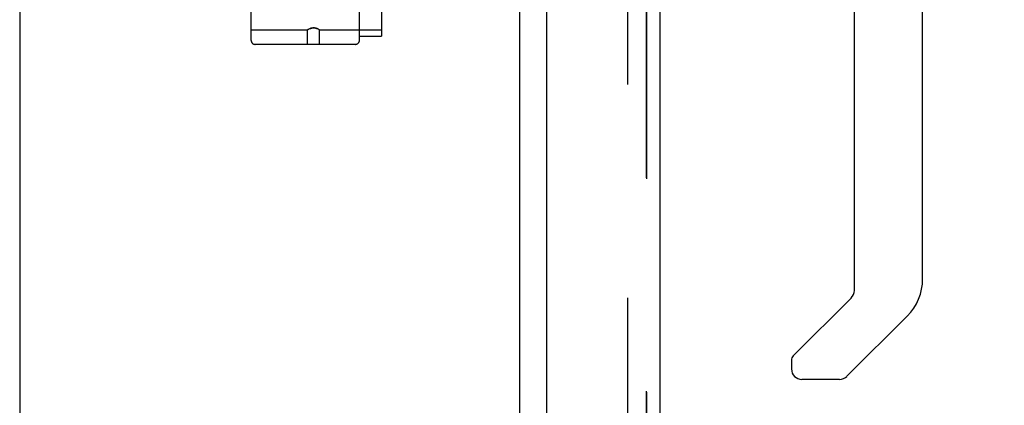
# Model space of a CAD drawing. Header units: inches. Extents: x 0 to 291, y 0 to 188.
# Tile 7 of 94: x 31.42 to 38.81, y 91 to 93.89. Entities that reach past the tile are written whole.
import ezdxf

# ---------------------------------------------------------------- set-up
doc = ezdxf.new("R2010")
doc.units = ezdxf.units.IN
doc.header["$LTSCALE"] = 16.01262
doc.header["$MEASUREMENT"] = 0
doc.linetypes.add('HIDDEN', pattern=[0.2, 0.1, -0.1])
doc.layers.get('0').update_dxf_attribs({"linetype": 'CONTINUOUS'})
for name, color, linetype in [('DEFAULT_2', 8, 'HIDDEN'), ('DIMENSIONS', 7, 'CONTINUOUS'), ('MASTER_DOOR_ASSEMBLY', 7, 'CONTINUOUS'), ('SLAVE_DOOR_ASSEMBLY', 7, 'CONTINUOUS')]:
    doc.layers.add(name, color=color, linetype=linetype)
doc.styles.get("Standard").update_dxf_attribs({"font": 'arial.ttf'})
doc.dimstyles.new('DIMSTYLE_1', dxfattribs={"dimtxt": 1.284435, "dimasz": 1.71258, "dimexe": 0.09, "dimexo": 0.07, "dimgap": 0.0375, "dimtad": 0, "dimtih": 1, "dimtoh": 1, "dimzin": 4, "dimdsep": 46, "dimtxsty": 'Standard', "dimblk": '_FILLED', "dimblk1": '_FILLED', "dimblk2": '_FILLED', "dimcen": 0.09, "dimadec": 3, "dimazin": 1, "dimtfac": 1, "dimtdec": 3, "dimtofl": 0, "dimtmove": 0, "dimatfit": 3, "dimldrblk": '_FILLED', "dimfxl": 0, "dimtolj": 1, "dimtzin": 4, "dimarcsym": 0})

# ---------------------------------------------------------------- blocks, each defined once
blk = doc.blocks.new('_FILLED')
at = {"color": 0, "linetype": 'ByBlock'}
blk.add_solid([(0, 0), (-1, 0.2), (-1, -0.2)], dxfattribs=at)
blk = doc.blocks.new('*D7')
at = {"layer": 'DIMENSIONS', "color": 2, "linetype": 'Continuous'}
for p, q in [((37.1783, 133.9566), (44.2505, 133.9566)), ((42.7092, 133.9566), (42.7092, 99.1004)), ((42.7092, 59.4566), (42.7092, 94.6049)), ((37.1783, 59.4566), (44.2505, 59.4566))]:
    blk.add_line(p, q, dxfattribs=at)
at = {"layer": 'DIMENSIONS', "color": 2, "linetype": 'Continuous', "xscale": 1.7125797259, "yscale": 1.7125797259, "zscale": 1.7125797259}
for p, rotation in [((42.7092, 133.9566), 90), ((42.7092, 59.4566), 270)]:
    blk.add_blockref('_FILLED', p, dxfattribs=dict(at, rotation=rotation))
at = {"layer": 'DIMENSIONS', "color": 2, "linetype": 'Continuous', "insert": (42.7092, 98.4582), "char_height": 1.28443, "width": 6.570194, "attachment_point": 2, "line_spacing_factor": 0.9}
blk.add_mtext('74.50\\PDOORS', dxfattribs=at)

msp = doc.modelspace()

# ---------------------------------------------------------------- linework, layer by layer
at = {"color": 3, "linetype": 'Continuous'}
for p, q in [((35.168, 133.2586), (35.168, 60.1546)), ((31.418, 133.2066), (31.418, 58.8316))]:
    msp.add_line(p, q, dxfattribs=at)
at = {"layer": 'DEFAULT_2', "color": 8, "linetype": 'HIDDEN'}
for p, q in [((35.9805, 133.4411), (35.9805, 59.9722)), ((33.1552, 93.7394), (33.1552, 99.2399)), ((33.9677, 93.7394), (33.9677, 94.0544)), ((34.1327, 94.0219), (34.1327, 93.772)), ((33.1552, 93.8189), (33.579, 93.8189)), ((33.5795, 93.8193), (33.579, 93.8189)), ((33.579, 93.7094), (33.579, 93.8189)), ((33.5812, 93.8202), (33.5795, 93.8193)), ((33.664, 93.8218), (33.667, 93.8201)), ((33.6668, 93.8202), (33.6685, 93.8193)), ((33.669, 93.8189), (33.6684, 93.8193)), ((33.669, 93.8189), (34.1327, 93.8189)), ((33.669, 93.7094), (33.669, 93.8189)), ((33.9377, 93.7094), (33.1852, 93.7094)), ((33.9677, 93.7719), (34.1327, 93.7719))]:
    msp.add_line(p, q, dxfattribs=at)
for points in [[(33.664, 93.8218), (33.6601, 93.8237), (33.6553, 93.8259), (33.6498, 93.8282), (33.6437, 93.8302), (33.6372, 93.8319), (33.6306, 93.8329), (33.6239, 93.8332), (33.6173, 93.8329), (33.6107, 93.8318), (33.6042, 93.8302), (33.5981, 93.8282), (33.5926, 93.8259), (33.5879, 93.8237), (33.584, 93.8217), (33.581, 93.8201)], [(33.5836, 93.8215), (33.5871, 93.8233), (33.5915, 93.8254), (33.5968, 93.8277), (33.6027, 93.8298), (33.6093, 93.8316), (33.6165, 93.8327), (33.624, 93.8332), (33.6315, 93.8327), (33.6387, 93.8316), (33.6453, 93.8298), (33.6512, 93.8277), (33.6565, 93.8254), (33.6609, 93.8233), (33.6644, 93.8215)]]:
    msp.add_lwpolyline(points, dxfattribs=at)
for centre, start, end in [((33.1852, 93.7394), 180, 270), ((33.9377, 93.7394), 270, 360)]:
    msp.add_arc(centre, 0.03, start, end, dxfattribs=at)
at = {"layer": 'MASTER_DOOR_ASSEMBLY', "color": 8, "linetype": 'HIDDEN'}
msp.add_line((36.122, 107.1116), (36.122, 86.3016), dxfattribs=at)
at = {"layer": 'MASTER_DOOR_ASSEMBLY', "color": 7, "linetype": 'Continuous'}
for p, q in [((38.1945, 91.9484), (38.1945, 96.0514)), ((37.6827, 91.8629), (37.6827, 94.4148)), ((37.2241, 91.3717), (37.6596, 91.8073)), ((38.0792, 91.67), (37.627, 91.2179)), ((37.2102, 91.3383), (37.2102, 91.2735)), ((37.5713, 91.1948), (37.289, 91.1948))]:
    msp.add_line(p, q, dxfattribs=at)
for centre, radius, start, end in [((37.8008, 91.9484), 0.3937, 315, 360), ((37.6039, 91.8629), 0.0787, 315, 360), ((37.2575, 91.3383), 0.0472, 135, 180), ((37.289, 91.2735), 0.0787, 180, 270), ((37.5713, 91.2735), 0.0787, 270, 315)]:
    msp.add_arc(centre, radius, start, end, dxfattribs=at)
at = {"layer": 'SLAVE_DOOR_ASSEMBLY', "color": 8, "linetype": 'HIDDEN'}
msp.add_line((36.122, 86.3016), (36.122, 107.1116), dxfattribs=at)
at = {"layer": 'SLAVE_DOOR_ASSEMBLY', "color": 3, "linetype": 'Continuous'}
for p, q in [((36.226, 86.4566), (36.226, 106.9566)), ((35.372, 105.7491), (35.372, 87.6641))]:
    msp.add_line(p, q, dxfattribs=at)

# ---------------------------------------------------------------- dimensions: what is measured, and where the dimension line sits
at = {"layer": 'DIMENSIONS', "color": 2, "linetype": 'Continuous'}
dim = msp.add_linear_dim(base=(42.7092, 59.4566), p1=(37.1083, 133.9566), p2=(37.1083, 59.4566), angle=270, text='<>\\PDOORS', dimstyle='DIMSTYLE_1', dxfattribs=at)
dim.commit()
dim.dimension.update_dxf_attribs({"geometry": '*D7', "text_midpoint": (42.7092, 96.8526), "dimtype": 160})

doc.saveas('drawing.dxf')
